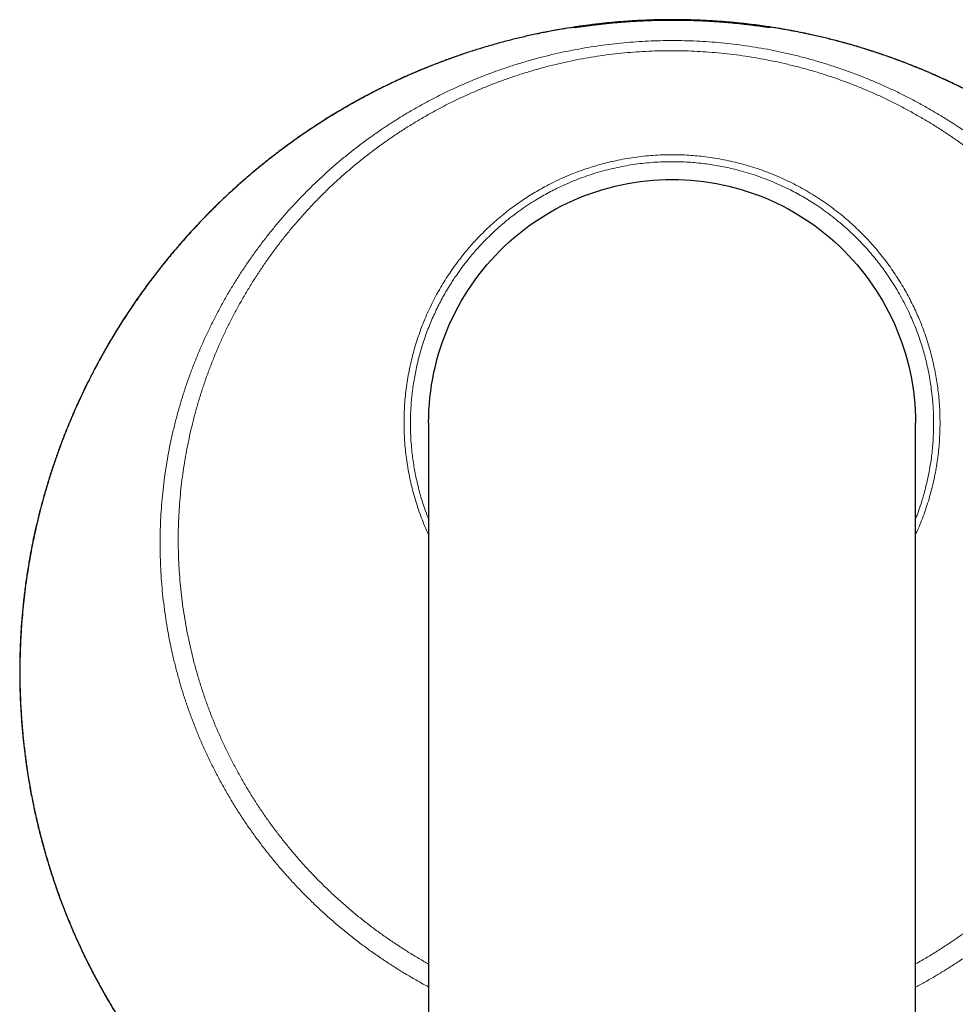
# Model space of a CAD drawing. Header units: millimetres. Extents: x 8 to 811, y 12 to 917.
# Tile 3 of 74: x 345 to 389, y 364 to 410. Entities that reach past the tile are written whole.
import ezdxf

# ---------------------------------------------------------------- set-up
doc = ezdxf.new("R2010")
doc.units = ezdxf.units.MM

msp = doc.modelspace()

# ---------------------------------------------------------------- linework, layer by layer
at = {"color": 7, "linetype": 'Continuous', "lineweight": 30}
for p, q in [((371.444, 409.952), (371.534, 409.952)), ((379.3, 409.952), (379.344, 409.952)), ((372.994, 402.443), (372.994, 402.443)), ((363.919, 391.221), (363.919, 351.221)), ((386.869, 351.221), (386.869, 391.221))]:
    msp.add_line(p, q, dxfattribs=at)
at = {"color": 252, "linetype": 'Continuous', "lineweight": 0, "flags": 128}
for points in [[(372.104, 410.02), (372.072, 410.023), (372.037, 410.021)], [(378.732, 410.02), (378.765, 410.023), (378.8, 410.021)]]:
    msp.add_lwpolyline(points, dxfattribs=at)
at = {"color": 7, "linetype": 'Continuous', "lineweight": 30, "flags": 128}
msp.add_lwpolyline([(363.919, 391.221), (363.923, 391.522), (363.935, 391.822), (363.954, 392.122), (363.982, 392.421), (364.017, 392.719), (364.06, 393.016), (364.111, 393.313), (364.17, 393.607), (364.236, 393.9), (364.31, 394.191), (364.392, 394.48), (364.481, 394.767), (364.577, 395.052), (364.681, 395.334), (364.792, 395.613), (364.911, 395.889), (365.037, 396.161), (365.17, 396.431), (365.31, 396.697), (365.456, 396.959), (365.61, 397.217), (365.77, 397.471), (365.937, 397.721), (366.11, 397.966), (366.29, 398.207), (366.476, 398.443), (366.668, 398.674), (366.866, 398.9), (367.07, 399.12), (367.28, 399.335), (367.495, 399.545), (367.716, 399.749), (367.942, 399.947), (368.173, 400.139), (368.408, 400.325), (368.649, 400.505), (368.894, 400.678), (369.144, 400.845), (369.398, 401.005), (369.656, 401.159), (369.919, 401.306), (370.184, 401.446), (370.454, 401.579), (370.727, 401.704), (371.003, 401.823), (371.282, 401.934), (371.564, 402.038), (371.848, 402.135), (372.135, 402.224), (372.424, 402.305), (372.715, 402.379), (373.008, 402.446), (373.303, 402.504), (373.599, 402.555), (373.896, 402.598), (374.195, 402.634), (374.494, 402.661), (374.793, 402.681), (375.094, 402.692), (375.394, 402.696), (375.694, 402.692), (375.995, 402.681), (376.294, 402.661), (376.593, 402.634), (376.892, 402.598), (377.189, 402.555), (377.485, 402.504), (377.78, 402.446), (378.073, 402.379), (378.364, 402.305), (378.653, 402.224), (378.94, 402.135), (379.224, 402.038), (379.506, 401.934), (379.785, 401.823), (380.061, 401.704), (380.334, 401.579), (380.604, 401.446), (380.869, 401.306), (381.131, 401.159), (381.39, 401.005), (381.644, 400.845), (381.893, 400.678), (382.139, 400.505), (382.38, 400.325), (382.615, 400.139), (382.846, 399.947), (383.072, 399.749), (383.293, 399.545), (383.508, 399.335), (383.718, 399.12), (383.922, 398.9), (384.12, 398.674), (384.312, 398.443), (384.498, 398.207), (384.677, 397.966), (384.851, 397.721), (385.018, 397.471), (385.178, 397.217), (385.332, 396.959), (385.478, 396.697), (385.618, 396.431), (385.751, 396.161), (385.877, 395.889), (385.995, 395.613), (386.107, 395.334), (386.211, 395.052), (386.307, 394.767), (386.396, 394.48), (386.478, 394.191), (386.552, 393.9), (386.618, 393.607), (386.677, 393.313), (386.728, 393.016), (386.771, 392.719), (386.806, 392.421), (386.834, 392.122), (386.853, 391.822), (386.865, 391.522), (386.869, 391.221), (386.869, 391.221)], dxfattribs=at)
at = {"color": 7, "linetype": 'Continuous', "lineweight": 30}
for centre, start, end in [((371.444, 409.902), 90, 137.227), ((379.344, 409.902), 56.1962, 90)]:
    msp.add_arc(centre, 0.05, start, end, dxfattribs=at)
for points, knots in [([(399.449, 398.615), (399.359, 398.728), (399.123, 399.025), (398.728, 399.493), (398.265, 400.02), (397.788, 400.537), (397.298, 401.046), (396.794, 401.545), (396.281, 402.031), (395.758, 402.504), (395.225, 402.963), (394.684, 403.41), (394.135, 403.842), (393.578, 404.261), (393.013, 404.666), (392.44, 405.057), (391.861, 405.434), (391.281, 405.794), (390.701, 406.136), (390.122, 406.461), (389.542, 406.77), (388.957, 407.067), (388.367, 407.35), (387.772, 407.62), (387.178, 407.875), (386.583, 408.115), (385.989, 408.341), (385.397, 408.552), (384.805, 408.75), (384.216, 408.933), (383.629, 409.103), (383.044, 409.26), (382.462, 409.404), (381.884, 409.535), (381.306, 409.654), (380.724, 409.762), (380.132, 409.861), (379.552, 409.945), (378.984, 410.017), (378.429, 410.077), (377.866, 410.127), (377.294, 410.167), (376.715, 410.197), (376.128, 410.216), (375.532, 410.224), (374.939, 410.221), (374.349, 410.206), (373.761, 410.179), (373.166, 410.142), (372.565, 410.092), (371.957, 410.029), (371.356, 409.955), (370.763, 409.871), (370.182, 409.777), (369.6, 409.672), (369.018, 409.555), (368.435, 409.426), (367.853, 409.286), (367.271, 409.133), (366.69, 408.968), (366.109, 408.791), (365.534, 408.603), (364.964, 408.404), (364.402, 408.196), (363.843, 407.976), (363.26, 407.733), (362.654, 407.465), (362.024, 407.17), (361.402, 406.86), (360.785, 406.536), (360.18, 406.199), (359.585, 405.851), (359.001, 405.491), (358.424, 405.118), (357.852, 404.729), (357.284, 404.324), (356.721, 403.902), (356.167, 403.467), (355.622, 403.019), (355.09, 402.56), (354.57, 402.091), (354.062, 401.613), (353.565, 401.121), (353.075, 400.614), (352.592, 400.092), (352.117, 399.554), (351.654, 399.004), (351.203, 398.442), (350.766, 397.871), (350.343, 397.291), (349.936, 396.704), (349.541, 396.106), (349.178, 395.528), (348.845, 394.971), (348.54, 394.438), (348.245, 393.897), (347.96, 393.349), (347.686, 392.794), (347.427, 392.244), (347.186, 391.702), (346.961, 391.172), (346.749, 390.645), (346.55, 390.121), (346.359, 389.591), (346.177, 389.054), (346.004, 388.511), (345.844, 387.974), (345.695, 387.441), (345.559, 386.914), (345.436, 386.403), (345.325, 385.907), (345.226, 385.427), (345.137, 384.953), (345.056, 384.485), (344.977, 383.982), (344.902, 383.446), (344.833, 382.878), (344.777, 382.321), (344.731, 381.775), (344.696, 381.243), (344.671, 380.726), (344.655, 380.224), (344.648, 379.734), (344.648, 379.264), (344.654, 378.812), (344.667, 378.38), (344.685, 377.959), (344.708, 377.549), (344.736, 377.151), (344.766, 376.791), (344.796, 376.467), (344.826, 376.172), (344.86, 375.871), (344.898, 375.563), (344.939, 375.249), (344.988, 374.907), (345.046, 374.536), (345.113, 374.136), (345.187, 373.728), (345.269, 373.313), (345.357, 372.892), (345.453, 372.467), (345.556, 372.037), (345.668, 371.601), (345.791, 371.146), (345.928, 370.672), (346.079, 370.18), (346.241, 369.681), (346.415, 369.176), (346.601, 368.664), (346.797, 368.157), (347, 367.656), (347.212, 367.159), (347.434, 366.662), (347.666, 366.168), (347.927, 365.637), (348.218, 365.073), (348.542, 364.479), (348.876, 363.898), (349.218, 363.331), (349.568, 362.777), (349.927, 362.237), (350.292, 361.71), (350.664, 361.198), (351.042, 360.699), (351.425, 360.212), (351.815, 359.739), (352.164, 359.331), (352.471, 358.983), (352.734, 358.694), (352.998, 358.41), (353.264, 358.131), (353.533, 357.856), (353.796, 357.594), (354.056, 357.341), (354.314, 357.096), (354.584, 356.844), (354.867, 356.588), (355.162, 356.327), (355.469, 356.062), (355.78, 355.801), (356.095, 355.544), (356.412, 355.292), (356.74, 355.037), (357.08, 354.781), (357.433, 354.524), (357.793, 354.268), (358.163, 354.013), (358.541, 353.761), (358.931, 353.509), (359.333, 353.258), (359.745, 353.01), (360.167, 352.764), (360.599, 352.522), (361.044, 352.282), (361.504, 352.043), (361.98, 351.806), (362.473, 351.572), (362.98, 351.342), (363.462, 351.133), (363.778, 351.005), (363.919, 350.947)], [0, 0, 0, 0, 0.0038367, 0.0100643, 0.0162721, 0.022461, 0.0287572, 0.0350349, 0.041295, 0.0475378, 0.0537642, 0.0599747, 0.0661698, 0.0723367, 0.0784895, 0.0846288, 0.0907548, 0.0968427, 0.1027684, 0.1086416, 0.1144626, 0.1202319, 0.1260661, 0.1318473, 0.1375759, 0.1432524, 0.1488772, 0.1544507, 0.1599731, 0.1654331, 0.1708431, 0.1762033, 0.1815143, 0.1867761, 0.1919432, 0.1971832, 0.2024981, 0.2078891, 0.2127678, 0.2177092, 0.2227141, 0.2277838, 0.2329194, 0.2381222, 0.2433933, 0.2487344, 0.253876, 0.2590835, 0.2643582, 0.2697016, 0.2751153, 0.2805955, 0.2857901, 0.2910054, 0.296242, 0.3015002, 0.3067804, 0.3120833, 0.3174092, 0.3227586, 0.328132, 0.33353, 0.3388421, 0.3441541, 0.3494666, 0.3547803, 0.3609308, 0.3670848, 0.3732432, 0.3794069, 0.3855769, 0.3916436, 0.3977179, 0.4038006, 0.4098924, 0.4161051, 0.4223287, 0.4285639, 0.4348115, 0.441072, 0.4472341, 0.4534099, 0.4596001, 0.4658053, 0.4721392, 0.4784899, 0.484858, 0.491244, 0.4976486, 0.5039576, 0.5102857, 0.5166337, 0.5230021, 0.5284222, 0.533858, 0.5393099, 0.5447783, 0.5502638, 0.5557668, 0.5609303, 0.5660266, 0.5710563, 0.5760198, 0.5809174, 0.5860404, 0.5910902, 0.5960673, 0.6009722, 0.6058052, 0.6105668, 0.6149912, 0.6193528, 0.6236519, 0.6278889, 0.632064, 0.6372888, 0.6424145, 0.6474417, 0.6523713, 0.6572036, 0.6618559, 0.6664157, 0.6708838, 0.6752609, 0.6793369, 0.6833321, 0.6872474, 0.6910835, 0.6948414, 0.698522, 0.7013605, 0.7041858, 0.7070587, 0.7099809, 0.7129448, 0.7159496, 0.7196106, 0.7233328, 0.7271175, 0.7309658, 0.7348788, 0.7387857, 0.7427569, 0.7467932, 0.7508955, 0.7554006, 0.7599846, 0.7646484, 0.7693932, 0.7742197, 0.7791289, 0.7838342, 0.7886145, 0.7934669, 0.7983097, 0.8031098, 0.8091714, 0.8151661, 0.8210951, 0.8269594, 0.8327602, 0.8384984, 0.8441749, 0.8497783, 0.855322, 0.8608065, 0.8662326, 0.8716009, 0.8750848, 0.8785443, 0.8819796, 0.8853908, 0.8887779, 0.8921987, 0.8952468, 0.8984045, 0.9016717, 0.9050484, 0.9085346, 0.9121305, 0.9158361, 0.9193293, 0.9229149, 0.9265929, 0.9303636, 0.9342269, 0.9381831, 0.9421173, 0.9461396, 0.9502503, 0.9544494, 0.9587374, 0.9630356, 0.96742, 0.9718911, 0.9764491, 0.9811903, 0.9860229, 0.9909476, 0.9959649, 1, 1, 1, 1]), ([(399.456, 398.615), (399.33, 398.772), (399.056, 399.113), (398.619, 399.625), (398.152, 400.15), (397.678, 400.659), (397.198, 401.152), (396.706, 401.635), (396.203, 402.107), (395.688, 402.569), (395.165, 403.019), (394.633, 403.455), (394.092, 403.879), (393.542, 404.291), (392.981, 404.692), (392.411, 405.08), (391.881, 405.424), (391.394, 405.727), (390.951, 405.993), (390.504, 406.251), (390.078, 406.487), (389.674, 406.702), (389.294, 406.899), (388.911, 407.091), (388.481, 407.298), (388.004, 407.518), (387.478, 407.75), (386.948, 407.971), (386.413, 408.183), (385.874, 408.385), (385.329, 408.577), (384.779, 408.76), (384.225, 408.932), (383.667, 409.094), (383.105, 409.246), (382.54, 409.387), (382.018, 409.507), (381.542, 409.608), (381.111, 409.692), (380.678, 409.771), (380.252, 409.842), (379.833, 409.906), (379.42, 409.964), (379.006, 410.015), (378.549, 410.066), (378.049, 410.113), (377.506, 410.155), (376.961, 410.187), (376.416, 410.21), (375.87, 410.223), (375.332, 410.225), (374.803, 410.219), (374.284, 410.204), (373.764, 410.181), (373.244, 410.148), (372.724, 410.107), (372.212, 410.058), (371.708, 410.001), (371.211, 409.937), (370.715, 409.865), (370.219, 409.785), (369.725, 409.696), (369.327, 409.62), (369.094, 409.57), (369.025, 409.554)], [0, 0, 0, 0, 0.017701, 0.038526, 0.059351, 0.079562, 0.099776, 0.119987, 0.140289, 0.160593, 0.180895, 0.201063, 0.221234, 0.241403, 0.261661, 0.281921, 0.30218, 0.317328, 0.332477, 0.347642, 0.362808, 0.375382, 0.387956, 0.40054, 0.413124, 0.429985, 0.446848, 0.463709, 0.480623, 0.497539, 0.514454, 0.531504, 0.548557, 0.565607, 0.582714, 0.599822, 0.616928, 0.629829, 0.64273, 0.655642, 0.668554, 0.680794, 0.693035, 0.705285, 0.717535, 0.733534, 0.749535, 0.765534, 0.781579, 0.797625, 0.81367, 0.828939, 0.844208, 0.859477, 0.874784, 0.890092, 0.9054, 0.920112, 0.934825, 0.949537, 0.964283, 0.979031, 0.993777, 1, 1, 1, 1]), ([(372.037, 410.021), (372.08, 410.026), (372.166, 410.035), (372.301, 410.05), (372.442, 410.064), (372.587, 410.078), (372.739, 410.091), (372.895, 410.105), (373.056, 410.118), (373.223, 410.13), (373.395, 410.142), (373.573, 410.154), (373.755, 410.164), (373.941, 410.174), (374.131, 410.183), (374.325, 410.19), (374.522, 410.197), (374.717, 410.202), (374.912, 410.206), (375.104, 410.208), (375.298, 410.21), (375.493, 410.21), (375.69, 410.209), (375.888, 410.207), (376.086, 410.203), (376.28, 410.198), (376.47, 410.192), (376.655, 410.185), (376.839, 410.177), (377.023, 410.168), (377.204, 410.158), (377.385, 410.147), (377.562, 410.135), (377.727, 410.123), (377.879, 410.11), (378.02, 410.099), (378.158, 410.086), (378.293, 410.074), (378.426, 410.061), (378.555, 410.048), (378.68, 410.034), (378.76, 410.025), (378.8, 410.021)], [0, 0, 0, 0, 0.02412, 0.048277, 0.072545, 0.096851, 0.12158, 0.146349, 0.171236, 0.196163, 0.221883, 0.247647, 0.273544, 0.299487, 0.325943, 0.352448, 0.379098, 0.405796, 0.431315, 0.456877, 0.482569, 0.508305, 0.534545, 0.560831, 0.587259, 0.613735, 0.639056, 0.664418, 0.689907, 0.715439, 0.741461, 0.767528, 0.793734, 0.819986, 0.842179, 0.864401, 0.886708, 0.909044, 0.931706, 0.954399, 0.977184, 1, 1, 1, 1]), ([(378.706, 410.021), (378.659, 410.026), (378.564, 410.036), (378.416, 410.051), (378.264, 410.065), (378.107, 410.079), (377.946, 410.093), (377.779, 410.106), (377.606, 410.119), (377.427, 410.131), (377.245, 410.142), (377.061, 410.153), (376.876, 410.162), (376.69, 410.17), (376.502, 410.177), (376.31, 410.183), (376.114, 410.188), (375.916, 410.192), (375.716, 410.195), (375.519, 410.196), (375.324, 410.196), (375.131, 410.195), (374.939, 410.192), (374.745, 410.189), (374.552, 410.184), (374.358, 410.178), (374.165, 410.17), (373.977, 410.162), (373.793, 410.153), (373.614, 410.143), (373.438, 410.132), (373.263, 410.121), (373.091, 410.108), (372.921, 410.095), (372.755, 410.081), (372.606, 410.068), (372.474, 410.056), (372.357, 410.044), (372.243, 410.033), (372.17, 410.025), (372.133, 410.021)], [0, 0, 0, 0, 0.027116, 0.05428, 0.080889, 0.107544, 0.134338, 0.161177, 0.188547, 0.215966, 0.243535, 0.271153, 0.29778, 0.324452, 0.351261, 0.378116, 0.405502, 0.432938, 0.460523, 0.488159, 0.514531, 0.540947, 0.567497, 0.594092, 0.621203, 0.648361, 0.675664, 0.703017, 0.729278, 0.755583, 0.78202, 0.808501, 0.83549, 0.862526, 0.889706, 0.916934, 0.937647, 0.95838, 0.979179, 1, 1, 1, 1]), ([(370.808, 409.855), (370.803, 409.854), (370.792, 409.852), (370.78, 409.851), (370.774, 409.85), (370.771, 409.85), (370.772, 409.85), (370.772, 409.85)], [0, 0, 0, 0, 0.2755788, 0.5521409, 0.7773772, 0.9597614, 1, 1, 1, 1]), ([(372.133, 410.021), (372.073, 410.015), (371.953, 410.002), (371.786, 409.983), (371.63, 409.964), (371.487, 409.946), (371.358, 409.93), (371.242, 409.915), (371.136, 409.9), (371.042, 409.888), (370.961, 409.876), (370.892, 409.866), (370.839, 409.859), (370.815, 409.855), (370.804, 409.854)], [0, 0, 0, 0, 0.085611, 0.1713632, 0.2571158, 0.3427274, 0.425306, 0.5079472, 0.5905273, 0.6754022, 0.7603427, 0.8452196, 0.9303928, 1, 1, 1, 1]), ([(370.831, 409.861), (370.831, 409.861), (370.845, 409.863), (370.887, 409.869), (370.958, 409.88), (371.047, 409.894), (371.149, 409.908), (371.264, 409.925), (371.355, 409.937), (371.411, 409.944), (371.42, 409.946)], [0, 0, 0, 0, 0.001666, 0.160961, 0.325174, 0.48953, 0.653738, 0.810571, 0.967534, 1, 1, 1, 1]), ([(371.472, 409.952), (371.491, 409.955), (371.558, 409.964), (371.685, 409.98), (371.853, 410), (371.976, 410.014), (372.037, 410.021)], [0, 0, 0, 0, 0.119871, 0.413158, 0.706714, 1, 1, 1, 1]), ([(379.98, 409.86), (379.969, 409.862), (379.944, 409.865), (379.886, 409.873), (379.81, 409.884), (379.718, 409.897), (379.613, 409.911), (379.495, 409.927), (379.366, 409.944), (379.222, 409.962), (379.064, 409.981), (378.892, 410.001), (378.768, 410.014), (378.706, 410.021)], [0, 0, 0, 0, 0.071531, 0.163369, 0.258036, 0.352785, 0.447449, 0.538055, 0.628735, 0.719339, 0.812864, 0.906475, 1, 1, 1, 1]), ([(378.8, 410.021), (378.85, 410.015), (378.95, 410.004), (379.089, 409.987), (379.221, 409.971), (379.347, 409.954), (379.468, 409.938), (379.581, 409.922), (379.682, 409.908), (379.772, 409.895), (379.851, 409.883), (379.915, 409.873), (379.952, 409.867), (379.965, 409.865), (379.966, 409.865)], [0, 0, 0, 0, 0.084105, 0.168315, 0.252525, 0.33663, 0.429665, 0.52277, 0.615807, 0.711432, 0.807131, 0.902759, 0.998715, 1, 1, 1, 1]), ([(380.018, 409.855), (380.019, 409.855), (380.019, 409.855), (380.016, 409.855), (380.011, 409.856), (380.002, 409.857), (379.99, 409.859), (379.98, 409.86), (379.976, 409.861)], [0, 0, 0, 0, 0.039098, 0.18929, 0.376261, 0.596666, 0.841569, 1, 1, 1, 1]), ([(365.519, 408.596), (365.385, 408.551), (365.026, 408.43), (364.446, 408.215), (363.88, 407.993), (363.417, 407.801), (363.056, 407.645), (362.696, 407.485), (362.302, 407.303), (361.874, 407.098), (361.414, 406.868), (360.957, 406.63), (360.505, 406.384), (360.056, 406.13), (359.548, 405.831), (358.984, 405.484), (358.367, 405.084), (357.759, 404.668), (357.169, 404.243), (356.597, 403.81), (356.042, 403.37), (355.497, 402.917), (354.967, 402.456), (354.453, 401.988), (353.954, 401.513), (353.466, 401.026), (352.988, 400.528), (352.52, 400.018), (352.065, 399.499), (351.622, 398.972), (351.193, 398.435), (350.774, 397.889), (350.367, 397.333), (349.973, 396.767), (349.622, 396.24), (349.314, 395.756), (349.044, 395.316), (348.781, 394.872), (348.54, 394.448), (348.32, 394.047), (348.12, 393.669), (347.924, 393.289), (347.713, 392.862), (347.487, 392.387), (347.25, 391.865), (347.023, 391.337), (346.806, 390.805), (346.598, 390.269), (346.4, 389.727), (346.211, 389.18), (346.033, 388.628), (345.865, 388.072), (345.707, 387.513), (345.56, 386.95), (345.434, 386.43), (345.328, 385.955), (345.239, 385.526), (345.155, 385.094), (345.064, 384.581), (344.968, 383.983), (344.875, 383.302), (344.797, 382.617), (344.735, 381.93), (344.688, 381.241), (344.657, 380.552), (344.641, 379.864), (344.64, 379.177), (344.655, 378.49), (344.686, 377.802), (344.731, 377.114), (344.787, 376.485), (344.849, 375.914), (344.913, 375.403), (344.985, 374.892), (345.075, 374.324), (345.187, 373.701), (345.323, 373.023), (345.476, 372.347), (345.643, 371.674), (345.826, 371.004), (346.024, 370.34), (346.236, 369.681), (346.463, 369.029), (346.704, 368.382), (346.961, 367.738), (347.233, 367.1), (347.495, 366.522), (347.743, 366.001), (347.975, 365.537), (348.214, 365.076), (348.441, 364.656), (348.654, 364.277), (348.851, 363.936), (349.052, 363.598), (349.278, 363.228), (349.532, 362.828), (349.814, 362.399), (350.103, 361.974), (350.4, 361.554), (350.704, 361.138), (351.059, 360.67), (351.469, 360.151), (351.938, 359.585), (352.421, 359.031), (352.91, 358.495), (353.406, 357.977), (353.906, 357.478), (354.418, 356.99), (354.936, 356.518), (355.46, 356.062), (355.987, 355.623), (356.525, 355.196), (357.074, 354.779), (357.632, 354.374), (358.198, 353.983), (358.771, 353.605), (359.351, 353.241), (359.94, 352.889), (360.537, 352.55), (361.143, 352.223), (361.704, 351.937), (362.219, 351.687), (362.685, 351.47), (363.156, 351.26), (363.567, 351.085), (363.823, 350.981), (363.919, 350.942)], [0, 0, 0, 0, 0.005663, 0.015225, 0.024787, 0.030052, 0.035317, 0.040586, 0.045854, 0.052731, 0.059608, 0.066485, 0.073379, 0.080274, 0.087168, 0.096999, 0.106829, 0.116683, 0.126536, 0.135997, 0.145458, 0.15494, 0.164421, 0.173626, 0.182833, 0.192038, 0.201285, 0.210533, 0.219779, 0.228965, 0.238152, 0.247338, 0.256565, 0.265793, 0.27502, 0.28192, 0.28882, 0.295727, 0.302635, 0.308354, 0.314073, 0.319797, 0.32552, 0.333189, 0.340859, 0.348528, 0.356221, 0.363914, 0.371607, 0.379362, 0.387118, 0.394873, 0.402653, 0.410434, 0.418214, 0.424081, 0.429949, 0.435821, 0.441693, 0.450889, 0.460085, 0.469281, 0.478519, 0.487758, 0.496995, 0.506174, 0.515353, 0.524531, 0.533751, 0.542972, 0.552191, 0.559085, 0.565979, 0.572881, 0.579782, 0.589027, 0.598273, 0.607518, 0.616805, 0.626094, 0.635381, 0.644609, 0.653838, 0.663066, 0.672336, 0.681608, 0.690879, 0.697813, 0.704746, 0.711688, 0.71863, 0.723888, 0.729146, 0.734407, 0.739668, 0.746535, 0.753402, 0.760269, 0.767154, 0.774039, 0.780923, 0.790738, 0.800553, 0.81039, 0.820228, 0.829673, 0.839118, 0.848583, 0.858048, 0.867225, 0.876403, 0.88558, 0.894798, 0.904016, 0.913234, 0.922391, 0.931549, 0.940706, 0.949904, 0.959102, 0.9683, 0.975178, 0.982055, 0.988941, 0.995826, 1, 1, 1, 1]), ([(386.869, 350.942), (386.911, 350.959), (387.112, 351.038), (387.465, 351.187), (387.925, 351.387), (388.374, 351.592), (388.839, 351.813), (389.318, 352.051), (389.809, 352.307), (390.285, 352.565), (390.747, 352.827), (391.194, 353.09), (391.619, 353.35), (392.023, 353.606), (392.406, 353.857), (392.778, 354.108), (393.137, 354.359), (393.499, 354.619), (393.86, 354.887), (394.221, 355.163), (394.569, 355.437), (394.904, 355.709), (395.225, 355.977), (395.534, 356.242), (395.83, 356.503), (396.121, 356.765), (396.404, 357.028), (396.68, 357.29), (396.944, 357.547), (397.195, 357.797), (397.434, 358.041), (397.658, 358.273), (397.866, 358.494), (398.063, 358.707), (398.255, 358.92), (398.446, 359.134), (398.713, 359.44), (399.054, 359.843), (399.463, 360.347), (399.864, 360.862), (400.259, 361.393), (400.648, 361.939), (401.029, 362.501), (401.401, 363.075), (401.762, 363.661), (402.112, 364.258), (402.451, 364.868), (402.766, 365.466), (403.058, 366.052), (403.329, 366.624), (403.59, 367.205), (403.841, 367.795), (404.053, 368.325), (404.23, 368.791), (404.375, 369.192), (404.516, 369.597), (404.652, 370.005), (404.782, 370.416), (404.911, 370.844), (405.038, 371.288), (405.161, 371.749), (405.278, 372.214), (405.388, 372.683), (405.492, 373.156), (405.588, 373.633), (405.674, 374.1), (405.751, 374.557), (405.82, 375.004), (405.882, 375.455), (405.938, 375.908), (405.987, 376.365), (406.029, 376.817), (406.064, 377.265), (406.092, 377.709), (406.113, 378.156), (406.129, 378.605), (406.137, 379.057), (406.139, 379.511), (406.134, 379.968), (406.123, 380.407), (406.106, 380.829), (406.084, 381.231), (406.058, 381.628), (406.028, 382.017), (406, 382.333), (405.98, 382.52), (405.974, 382.577)], [0, 0, 0, 0, 0.003333, 0.015837, 0.02813, 0.040212, 0.052086, 0.065924, 0.079473, 0.092738, 0.10572, 0.118422, 0.130847, 0.142308, 0.153526, 0.164501, 0.175235, 0.185728, 0.197158, 0.208291, 0.219129, 0.229673, 0.239924, 0.249883, 0.25955, 0.268926, 0.278587, 0.287921, 0.296927, 0.305606, 0.313959, 0.321987, 0.329257, 0.33628, 0.343285, 0.350309, 0.357352, 0.373143, 0.38903, 0.405016, 0.4211, 0.437617, 0.45424, 0.47097, 0.487811, 0.504762, 0.521827, 0.539006, 0.55441, 0.569909, 0.585504, 0.601197, 0.616989, 0.627385, 0.637829, 0.64833, 0.658896, 0.669534, 0.680252, 0.692044, 0.70395, 0.715979, 0.72814, 0.740442, 0.752893, 0.765502, 0.777206, 0.789054, 0.801053, 0.813209, 0.825526, 0.83801, 0.850086, 0.862322, 0.874723, 0.887291, 0.900031, 0.912945, 0.926038, 0.939307, 0.951093, 0.962577, 0.973764, 0.984657, 0.995261, 1, 1, 1, 1]), ([(386.869, 350.937), (386.88, 350.941), (387.117, 351.033), (387.573, 351.228), (388.236, 351.521), (388.893, 351.833), (389.544, 352.161), (390.188, 352.505), (390.824, 352.865), (391.453, 353.24), (392.074, 353.631), (392.686, 354.038), (393.276, 354.451), (393.845, 354.869), (394.394, 355.29), (394.933, 355.725), (395.463, 356.173), (395.984, 356.633), (396.493, 357.103), (396.99, 357.584), (397.476, 358.074), (397.951, 358.577), (398.415, 359.09), (398.869, 359.614), (399.273, 360.104), (399.632, 360.556), (399.948, 360.967), (400.256, 361.384), (400.591, 361.852), (400.948, 362.373), (401.325, 362.948), (401.689, 363.533), (402.04, 364.126), (402.379, 364.728), (402.703, 365.337), (403.013, 365.95), (403.308, 366.57), (403.591, 367.196), (403.859, 367.83), (404.114, 368.471), (404.333, 369.063), (404.523, 369.604), (404.684, 370.093), (404.838, 370.586), (404.975, 371.051), (405.095, 371.487), (405.202, 371.895), (405.304, 372.304), (405.41, 372.763), (405.52, 373.271), (405.63, 373.83), (405.729, 374.391), (405.818, 374.955), (405.897, 375.521), (405.965, 376.092), (406.023, 376.67), (406.07, 377.252), (406.107, 377.837), (406.132, 378.422), (406.146, 379.009), (406.148, 379.549), (406.142, 380.042), (406.13, 380.488), (406.112, 380.934), (406.082, 381.46), (406.043, 382.008), (406.002, 382.407), (405.985, 382.577)], [0, 0, 0, 0, 0.000919, 0.019197, 0.037475, 0.055839, 0.074203, 0.092608, 0.111014, 0.129508, 0.148001, 0.166537, 0.185072, 0.202509, 0.219949, 0.237386, 0.254902, 0.272421, 0.289938, 0.307342, 0.324747, 0.342151, 0.359633, 0.377117, 0.394599, 0.407673, 0.420746, 0.433834, 0.446922, 0.46426, 0.4816, 0.498938, 0.516353, 0.533771, 0.551187, 0.568488, 0.585792, 0.603094, 0.620473, 0.637855, 0.655234, 0.668231, 0.681228, 0.69424, 0.707252, 0.717878, 0.728503, 0.739137, 0.749771, 0.764128, 0.778486, 0.792843, 0.807245, 0.821648, 0.83605, 0.850796, 0.865543, 0.880288, 0.895083, 0.909879, 0.924673, 0.935919, 0.947166, 0.958422, 0.969677, 0.987037, 1, 1, 1, 1])]:
    msp.add_open_spline(points, degree=3, knots=knots, dxfattribs=at)
at = {"color": 252, "linetype": 'Continuous', "lineweight": 0}
for points, knots in [([(370.804, 409.854), (370.801, 409.854), (370.784, 409.851), (370.765, 409.849), (370.749, 409.846), (370.747, 409.847), (370.76, 409.849), (370.787, 409.854), (370.816, 409.858), (370.831, 409.861)], [0, 0, 0, 0, 0.028945, 0.186681, 0.348772, 0.510987, 0.673077, 0.837333, 1, 1, 1, 1]), ([(379.966, 409.865), (379.979, 409.863), (380.007, 409.858), (380.031, 409.854), (380.043, 409.852), (380.041, 409.852), (380.023, 409.854), (380.003, 409.857), (379.984, 409.86), (379.98, 409.86)], [0, 0, 0, 0, 0.155627, 0.3132492, 0.4752221, 0.6373193, 0.7992922, 0.9635474, 1, 1, 1, 1]), ([(370.998, 408.842), (371.186, 408.875), (371.561, 408.941), (372.128, 409.023), (372.697, 409.093), (373.268, 409.15), (373.839, 409.194), (374.408, 409.224), (374.977, 409.241), (375.548, 409.244), (376.123, 409.234), (376.702, 409.211), (377.284, 409.173), (377.865, 409.121), (378.445, 409.055), (379.024, 408.976), (379.601, 408.882), (380.174, 408.775), (380.745, 408.654), (381.312, 408.52), (381.875, 408.372), (382.434, 408.211), (382.984, 408.038), (383.527, 407.854), (384.061, 407.658), (384.591, 407.449), (385.121, 407.227), (385.648, 406.991), (386.174, 406.74), (386.693, 406.477), (387.206, 406.201), (387.713, 405.913), (388.213, 405.613), (388.705, 405.301), (389.19, 404.977), (389.667, 404.642), (390.134, 404.297), (390.594, 403.94), (391.042, 403.574), (391.478, 403.2), (391.904, 402.818), (392.32, 402.426), (392.729, 402.021), (393.132, 401.604), (393.527, 401.174), (393.911, 400.734), (394.286, 400.284), (394.649, 399.824), (395.001, 399.356), (395.341, 398.879), (395.669, 398.395), (395.984, 397.902), (396.288, 397.402), (396.579, 396.894), (396.855, 396.382), (397.117, 395.867), (397.364, 395.349), (397.599, 394.826), (397.822, 394.292), (398.034, 393.75), (398.233, 393.198), (398.419, 392.641), (398.59, 392.08), (398.747, 391.515), (398.89, 390.946), (399.019, 390.375), (399.134, 389.8), (399.235, 389.223), (399.321, 388.643), (399.393, 388.061), (399.45, 387.482), (399.492, 386.904), (399.52, 386.328), (399.534, 385.751), (399.533, 385.169), (399.518, 384.584), (399.487, 383.996), (399.442, 383.411), (399.382, 382.827), (399.307, 382.245), (399.217, 381.666), (399.113, 381.089), (398.995, 380.516), (398.862, 379.945), (398.714, 379.377), (398.552, 378.811), (398.376, 378.251), (398.186, 377.698), (397.985, 377.153), (397.77, 376.613), (397.54, 376.077), (397.296, 375.543), (397.038, 375.012), (396.766, 374.489), (396.482, 373.972), (396.184, 373.462), (395.873, 372.959), (395.55, 372.464), (395.214, 371.976), (394.866, 371.495), (394.504, 371.021), (394.13, 370.556), (393.746, 370.102), (393.354, 369.661), (392.954, 369.234), (392.545, 368.816), (392.123, 368.407), (391.689, 368.005), (391.241, 367.611), (390.783, 367.228), (390.314, 366.856), (389.836, 366.494), (389.347, 366.144), (388.865, 365.817), (388.393, 365.512), (387.932, 365.229), (387.463, 364.957), (387.109, 364.758), (386.909, 364.654), (386.869, 364.633)], [0, 0, 0, 0, 0.008374, 0.016754, 0.025144, 0.033549, 0.041975, 0.050275, 0.058601, 0.066956, 0.075323, 0.083858, 0.092394, 0.100936, 0.109487, 0.118043, 0.126599, 0.13515, 0.143683, 0.152219, 0.160752, 0.169277, 0.177789, 0.186139, 0.194487, 0.20284, 0.211206, 0.219755, 0.22831, 0.236863, 0.245416, 0.253978, 0.262554, 0.271147, 0.279726, 0.288295, 0.296861, 0.305427, 0.314002, 0.322435, 0.330874, 0.339315, 0.347756, 0.356373, 0.364999, 0.37364, 0.3823, 0.390975, 0.399656, 0.408337, 0.416996, 0.425659, 0.434332, 0.443018, 0.451708, 0.460235, 0.468758, 0.47728, 0.48581, 0.49453, 0.503258, 0.511991, 0.52072, 0.529444, 0.538167, 0.546894, 0.555611, 0.56434, 0.573073, 0.581804, 0.590532, 0.599108, 0.607694, 0.616295, 0.624907, 0.63369, 0.642462, 0.651217, 0.659955, 0.668687, 0.677416, 0.686146, 0.694861, 0.703585, 0.712321, 0.721075, 0.729856, 0.738502, 0.747153, 0.75579, 0.764404, 0.773177, 0.781938, 0.790692, 0.799444, 0.808198, 0.81696, 0.825735, 0.834507, 0.843299, 0.852117, 0.860966, 0.869818, 0.878489, 0.887137, 0.895765, 0.904381, 0.913173, 0.921968, 0.930772, 0.93959, 0.948425, 0.957284, 0.966171, 0.974119, 0.982088, 0.990062, 0.998023, 1, 1, 1, 1]), ([(363.919, 364.647), (363.808, 364.706), (363.519, 364.86), (363.062, 365.122), (362.546, 365.432), (362.038, 365.755), (361.538, 366.091), (361.045, 366.44), (360.562, 366.801), (360.088, 367.173), (359.624, 367.556), (359.173, 367.948), (358.735, 368.348), (358.31, 368.756), (357.895, 369.175), (357.488, 369.606), (357.089, 370.05), (356.699, 370.506), (356.321, 370.972), (355.955, 371.448), (355.6, 371.933), (355.258, 372.427), (354.93, 372.928), (354.615, 373.437), (354.314, 373.952), (354.026, 374.474), (353.752, 375.004), (353.493, 375.536), (353.249, 376.071), (353.02, 376.608), (352.805, 377.15), (352.603, 377.7), (352.414, 378.258), (352.237, 378.824), (352.075, 379.394), (351.928, 379.968), (351.795, 380.545), (351.677, 381.124), (351.573, 381.705), (351.484, 382.288), (351.409, 382.873), (351.349, 383.459), (351.304, 384.046), (351.274, 384.628), (351.259, 385.205), (351.257, 385.778), (351.27, 386.349), (351.298, 386.923), (351.339, 387.499), (351.396, 388.078), (351.467, 388.656), (351.553, 389.233), (351.653, 389.808), (351.768, 390.381), (351.898, 390.952), (352.042, 391.521), (352.201, 392.084), (352.372, 392.642), (352.557, 393.194), (352.754, 393.736), (352.962, 394.268), (353.182, 394.791), (353.413, 395.308), (353.659, 395.823), (353.918, 396.335), (354.193, 396.845), (354.48, 397.349), (354.78, 397.847), (355.093, 398.339), (355.419, 398.824), (355.756, 399.3), (356.103, 399.766), (356.46, 400.222), (356.827, 400.668), (357.204, 401.104), (357.588, 401.528), (357.98, 401.94), (358.379, 402.34), (358.788, 402.731), (359.209, 403.115), (359.643, 403.492), (360.09, 403.863), (360.547, 404.224), (361.014, 404.574), (361.489, 404.912), (361.971, 405.238), (362.459, 405.551), (362.953, 405.852), (363.453, 406.14), (363.96, 406.415), (364.473, 406.679), (364.989, 406.928), (365.508, 407.164), (366.03, 407.387), (366.558, 407.598), (367.095, 407.798), (367.642, 407.987), (368.196, 408.164), (368.753, 408.327), (369.312, 408.477), (369.872, 408.612), (370.434, 408.735), (370.81, 408.807), (370.998, 408.842)], [0, 0, 0, 0, 0.006373, 0.016552, 0.026724, 0.036896, 0.047071, 0.057289, 0.067506, 0.077715, 0.087908, 0.098086, 0.108077, 0.118071, 0.128074, 0.13808, 0.148281, 0.158479, 0.168677, 0.178886, 0.189107, 0.199331, 0.209549, 0.219733, 0.229904, 0.240069, 0.250232, 0.260397, 0.270376, 0.280344, 0.290292, 0.300225, 0.310358, 0.320495, 0.330639, 0.340778, 0.350899, 0.361006, 0.371105, 0.381188, 0.391281, 0.401371, 0.411445, 0.421487, 0.431315, 0.441114, 0.45089, 0.460652, 0.470609, 0.480566, 0.490528, 0.500499, 0.510484, 0.520488, 0.530516, 0.540548, 0.550568, 0.560543, 0.570479, 0.580383, 0.590084, 0.599765, 0.609431, 0.619092, 0.628953, 0.638824, 0.648709, 0.658615, 0.668547, 0.678503, 0.688446, 0.698324, 0.708168, 0.717984, 0.727776, 0.737552, 0.747143, 0.756728, 0.766313, 0.775907, 0.785716, 0.795551, 0.805418, 0.815309, 0.825184, 0.83502, 0.844827, 0.85459, 0.864336, 0.874071, 0.8838, 0.893528, 0.903085, 0.912651, 0.92223, 0.931833, 0.941651, 0.951463, 0.961242, 0.970977, 0.980678, 0.99035, 1, 1, 1, 1]), ([(371.024, 408.357), (370.838, 408.321), (370.464, 408.247), (369.908, 408.119), (369.353, 407.978), (368.801, 407.823), (368.255, 407.655), (367.716, 407.474), (367.184, 407.282), (366.658, 407.077), (366.136, 406.859), (365.617, 406.628), (365.101, 406.383), (364.592, 406.126), (364.089, 405.857), (363.594, 405.576), (363.105, 405.283), (362.623, 404.978), (362.149, 404.661), (361.681, 404.332), (361.221, 403.991), (360.768, 403.639), (360.329, 403.279), (359.902, 402.911), (359.487, 402.537), (359.083, 402.154), (358.687, 401.759), (358.298, 401.352), (357.917, 400.933), (357.546, 400.505), (357.186, 400.068), (356.837, 399.622), (356.497, 399.166), (356.169, 398.701), (355.851, 398.228), (355.545, 397.748), (355.252, 397.261), (354.972, 396.769), (354.706, 396.274), (354.454, 395.777), (354.216, 395.278), (353.991, 394.774), (353.777, 394.261), (353.574, 393.74), (353.382, 393.21), (353.204, 392.674), (353.038, 392.133), (352.886, 391.587), (352.746, 391.036), (352.621, 390.482), (352.509, 389.927), (352.411, 389.372), (352.327, 388.815), (352.257, 388.258), (352.2, 387.703), (352.158, 387.151), (352.13, 386.601), (352.115, 386.051), (352.113, 385.496), (352.126, 384.936), (352.152, 384.372), (352.193, 383.807), (352.248, 383.241), (352.317, 382.677), (352.401, 382.114), (352.498, 381.554), (352.609, 380.998), (352.733, 380.444), (352.871, 379.893), (353.024, 379.346), (353.188, 378.805), (353.365, 378.273), (353.554, 377.748), (353.756, 377.228), (353.972, 376.709), (354.203, 376.192), (354.448, 375.676), (354.707, 375.168), (354.978, 374.666), (355.261, 374.171), (355.557, 373.682), (355.865, 373.202), (356.184, 372.729), (356.515, 372.263), (356.858, 371.807), (357.212, 371.358), (357.574, 370.922), (357.945, 370.497), (358.325, 370.083), (358.715, 369.678), (359.117, 369.28), (359.533, 368.889), (359.96, 368.507), (360.397, 368.135), (360.844, 367.774), (361.3, 367.423), (361.765, 367.084), (362.237, 366.756), (362.717, 366.44), (363.205, 366.137), (363.605, 365.899), (363.846, 365.766), (363.919, 365.725)], [0, 0, 0, 0, 0.0100209, 0.0200538, 0.0301052, 0.0401813, 0.0502925, 0.0602462, 0.0701986, 0.0801254, 0.0900183, 0.100091, 0.1101476, 0.1201941, 0.1302366, 0.1402812, 0.1503338, 0.1604003, 0.1704648, 0.1805555, 0.1906838, 0.2008265, 0.2109428, 0.2208465, 0.2307246, 0.2405829, 0.2504275, 0.2604648, 0.2704999, 0.2805388, 0.2905877, 0.3006526, 0.3107393, 0.320854, 0.3309845, 0.3411242, 0.3512334, 0.3613117, 0.3713653, 0.3812211, 0.3910645, 0.4009011, 0.4107366, 0.4207776, 0.4308294, 0.440898, 0.4509894, 0.4611096, 0.4712661, 0.4814254, 0.4915285, 0.5016021, 0.511652, 0.5216841, 0.5317042, 0.5415394, 0.5513744, 0.5612148, 0.5710664, 0.5811366, 0.5912307, 0.6013549, 0.6115066, 0.6216709, 0.6318364, 0.6419917, 0.6521172, 0.6622473, 0.672385, 0.6825331, 0.6926783, 0.7026294, 0.7125737, 0.722517, 0.7324694, 0.7426358, 0.7528049, 0.762968, 0.7731206, 0.7832676, 0.7934153, 0.8035699, 0.813712, 0.823858, 0.8340007, 0.844133, 0.8542573, 0.8642033, 0.8741574, 0.8841253, 0.8940937, 0.9042507, 0.9143991, 0.9245454, 0.9347001, 0.9448654, 0.9550338, 0.9651977, 0.9753293, 0.9854546, 0.9955796, 1, 1, 1, 1]), ([(386.869, 365.726), (386.971, 365.783), (387.24, 365.933), (387.669, 366.19), (388.155, 366.495), (388.631, 366.811), (389.098, 367.137), (389.555, 367.474), (390.004, 367.821), (390.441, 368.177), (390.866, 368.54), (391.28, 368.912), (391.686, 369.294), (392.085, 369.689), (392.478, 370.097), (392.863, 370.519), (393.239, 370.95), (393.604, 371.391), (393.956, 371.839), (394.297, 372.294), (394.625, 372.756), (394.94, 373.225), (395.244, 373.7), (395.536, 374.182), (395.816, 374.671), (396.082, 375.164), (396.334, 375.66), (396.573, 376.161), (396.801, 376.668), (397.018, 377.186), (397.223, 377.713), (397.416, 378.248), (397.595, 378.786), (397.76, 379.327), (397.912, 379.871), (398.049, 380.417), (398.173, 380.965), (398.284, 381.516), (398.381, 382.069), (398.464, 382.624), (398.534, 383.182), (398.59, 383.74), (398.632, 384.297), (398.66, 384.853), (398.675, 385.41), (398.675, 385.971), (398.662, 386.535), (398.634, 387.102), (398.592, 387.669), (398.536, 388.235), (398.465, 388.799), (398.381, 389.362), (398.283, 389.922), (398.17, 390.479), (398.045, 391.032), (397.905, 391.582), (397.752, 392.129), (397.586, 392.669), (397.408, 393.202), (397.218, 393.727), (397.016, 394.247), (396.799, 394.766), (396.567, 395.282), (396.321, 395.797), (396.062, 396.306), (395.79, 396.808), (395.507, 397.304), (395.211, 397.792), (394.903, 398.272), (394.584, 398.745), (394.253, 399.211), (393.911, 399.668), (393.558, 400.118), (393.196, 400.555), (392.826, 400.981), (392.448, 401.395), (392.059, 401.801), (391.657, 402.2), (391.243, 402.592), (390.816, 402.976), (390.379, 403.349), (389.934, 403.711), (389.479, 404.063), (389.015, 404.403), (388.543, 404.732), (388.064, 405.05), (387.577, 405.355), (387.083, 405.648), (386.582, 405.929), (386.077, 406.196), (385.567, 406.45), (385.055, 406.69), (384.537, 406.917), (384.009, 407.132), (383.474, 407.335), (382.929, 407.527), (382.38, 407.705), (381.825, 407.869), (381.267, 408.02), (380.704, 408.157), (380.139, 408.28), (379.572, 408.39), (379.002, 408.485), (378.43, 408.567), (377.856, 408.635), (377.285, 408.688), (376.715, 408.728), (376.148, 408.754), (375.581, 408.766), (375.01, 408.764), (374.437, 408.749), (373.862, 408.719), (373.289, 408.675), (372.719, 408.617), (372.152, 408.545), (371.586, 408.46), (371.211, 408.392), (371.024, 408.357)], [0, 0, 0, 0, 0.005345, 0.014142, 0.022919, 0.031647, 0.040355, 0.049047, 0.05773, 0.066407, 0.07493, 0.083458, 0.091996, 0.100553, 0.109307, 0.118085, 0.126886, 0.135682, 0.144449, 0.153191, 0.161914, 0.170604, 0.179286, 0.187965, 0.196645, 0.205332, 0.213876, 0.222437, 0.23102, 0.239629, 0.24843, 0.257225, 0.265994, 0.274733, 0.283453, 0.292161, 0.300862, 0.309542, 0.318225, 0.326915, 0.335619, 0.344346, 0.352942, 0.361557, 0.370185, 0.378814, 0.387608, 0.396399, 0.405191, 0.413992, 0.422802, 0.431613, 0.440416, 0.44919, 0.457962, 0.466736, 0.475518, 0.484307, 0.492939, 0.501568, 0.510189, 0.518805, 0.527602, 0.536405, 0.545216, 0.554025, 0.562824, 0.571616, 0.580409, 0.58919, 0.59798, 0.606771, 0.615557, 0.624333, 0.632949, 0.641565, 0.650187, 0.658817, 0.667627, 0.676435, 0.685234, 0.694025, 0.702818, 0.711618, 0.720431, 0.729225, 0.738006, 0.74678, 0.755552, 0.764331, 0.772963, 0.781598, 0.790228, 0.79885, 0.807642, 0.816434, 0.825231, 0.834037, 0.842849, 0.85166, 0.860466, 0.869253, 0.878044, 0.886837, 0.895627, 0.904412, 0.913036, 0.921663, 0.930298, 0.938927, 0.947708, 0.956464, 0.965196, 0.973909, 0.98261, 0.991305, 1, 1, 1, 1]), ([(363.919, 385.945), (363.915, 385.953), (363.851, 386.086), (363.739, 386.349), (363.584, 386.735), (363.44, 387.132), (363.308, 387.542), (363.188, 387.96), (363.083, 388.38), (362.994, 388.801), (362.918, 389.224), (362.857, 389.645), (362.811, 390.064), (362.78, 390.478), (362.761, 390.894), (362.757, 391.318), (362.767, 391.749), (362.793, 392.184), (362.833, 392.616), (362.888, 393.043), (362.957, 393.469), (363.04, 393.887), (363.136, 394.298), (363.243, 394.7), (363.364, 395.1), (363.489, 395.468), (363.616, 395.807), (363.752, 396.145), (363.912, 396.508), (364.097, 396.893), (364.29, 397.263), (364.49, 397.616), (364.696, 397.955), (364.909, 398.282), (365.129, 398.598), (365.355, 398.904), (365.58, 399.19), (365.804, 399.458), (366.045, 399.731), (366.315, 400.02), (366.618, 400.322), (366.923, 400.606), (367.229, 400.874), (367.535, 401.124), (367.844, 401.362), (368.156, 401.587), (368.471, 401.8), (368.781, 401.996), (369.086, 402.178), (369.42, 402.365), (369.796, 402.559), (370.217, 402.758), (370.613, 402.927), (370.982, 403.071), (371.324, 403.192), (371.668, 403.303), (372.019, 403.406), (372.375, 403.499), (372.761, 403.588), (373.173, 403.669), (373.612, 403.739), (374.055, 403.795), (374.5, 403.834), (374.946, 403.859), (375.245, 403.862), (375.394, 403.863)], [0, 0, 0, 0, 0.00105, 0.017474, 0.033897, 0.050312, 0.06762, 0.084928, 0.101923, 0.118926, 0.13593, 0.152924, 0.169365, 0.185816, 0.202266, 0.218706, 0.236048, 0.253389, 0.270417, 0.287456, 0.304494, 0.321522, 0.337997, 0.354481, 0.370965, 0.38744, 0.400624, 0.413808, 0.430706, 0.447609, 0.464507, 0.480155, 0.495808, 0.511456, 0.526466, 0.54148, 0.55649, 0.569664, 0.582838, 0.599723, 0.616612, 0.633497, 0.649134, 0.664774, 0.680411, 0.69541, 0.710412, 0.725411, 0.738942, 0.752472, 0.770837, 0.789209, 0.807574, 0.82189, 0.836213, 0.850536, 0.864853, 0.879517, 0.894181, 0.911764, 0.929351, 0.946934, 0.964621, 0.982313, 1, 1, 1, 1]), ([(375.394, 403.863), (375.526, 403.862), (375.79, 403.86), (376.187, 403.84), (376.583, 403.809), (376.991, 403.764), (377.412, 403.703), (377.841, 403.626), (378.265, 403.535), (378.683, 403.43), (379.097, 403.311), (379.502, 403.18), (379.898, 403.036), (380.285, 402.881), (380.667, 402.714), (381.049, 402.53), (381.431, 402.331), (381.81, 402.116), (382.18, 401.889), (382.539, 401.652), (382.89, 401.402), (383.229, 401.144), (383.555, 400.878), (383.869, 400.603), (384.173, 400.319), (384.446, 400.047), (384.69, 399.789), (384.927, 399.524), (385.178, 399.227), (385.439, 398.897), (385.684, 398.564), (385.915, 398.229), (386.131, 397.892), (386.334, 397.553), (386.525, 397.21), (386.704, 396.866), (386.864, 396.532), (387.007, 396.211), (387.146, 395.874), (387.287, 395.503), (387.424, 395.098), (387.545, 394.699), (387.65, 394.306), (387.74, 393.921), (387.817, 393.538), (387.882, 393.158), (387.934, 392.782), (387.978, 392.385), (388.009, 391.968), (388.027, 391.533), (388.03, 391.1), (388.018, 390.669), (387.992, 390.24), (387.951, 389.816), (387.897, 389.398), (387.829, 388.987), (387.748, 388.578), (387.653, 388.166), (387.542, 387.75), (387.415, 387.334), (387.275, 386.925), (387.121, 386.524), (386.986, 386.198), (386.897, 386.009), (386.869, 385.949)], [0, 0, 0, 0, 0.0156637, 0.0313275, 0.0470536, 0.0627798, 0.0801156, 0.0974513, 0.1144726, 0.1315036, 0.1485346, 0.1655558, 0.1820251, 0.1985036, 0.2149821, 0.2314515, 0.2487827, 0.2661139, 0.2831308, 0.3001574, 0.317184, 0.3342008, 0.3506645, 0.3671372, 0.3836098, 0.4000733, 0.4128719, 0.4256705, 0.4423016, 0.4589372, 0.4755682, 0.4913657, 0.507167, 0.5229645, 0.5383089, 0.5536568, 0.5690011, 0.5821858, 0.5953705, 0.612269, 0.6291724, 0.6460709, 0.6617199, 0.6773727, 0.6930217, 0.7080318, 0.7230452, 0.7380553, 0.7553777, 0.7727001, 0.7897112, 0.8067322, 0.8237534, 0.8407647, 0.8572242, 0.8736926, 0.890161, 0.9066206, 0.9239117, 0.9412028, 0.9581815, 0.9751702, 0.9921589, 1, 1, 1, 1]), ([(375.394, 403.534), (375.25, 403.533), (374.962, 403.53), (374.53, 403.506), (374.098, 403.468), (373.666, 403.415), (373.234, 403.346), (372.8, 403.261), (372.363, 403.159), (371.925, 403.039), (371.491, 402.903), (371.063, 402.752), (370.641, 402.585), (370.255, 402.415), (369.903, 402.246), (369.585, 402.081), (369.271, 401.908), (368.936, 401.709), (368.58, 401.482), (368.206, 401.224), (367.841, 400.953), (367.488, 400.668), (367.144, 400.371), (366.836, 400.083), (366.559, 399.808), (366.313, 399.547), (366.075, 399.28), (365.92, 399.095), (365.746, 398.883), (365.557, 398.641), (365.289, 398.273), (365.055, 397.926), (364.853, 397.603), (364.679, 397.307), (364.514, 397.009), (364.356, 396.702), (364.203, 396.384), (364.056, 396.056), (363.92, 395.724), (363.782, 395.358), (363.646, 394.958), (363.515, 394.522), (363.41, 394.117), (363.326, 393.745), (363.261, 393.41), (363.204, 393.074), (363.156, 392.732), (363.117, 392.382), (363.088, 392.024), (363.069, 391.666), (363.059, 391.276), (363.064, 390.853), (363.085, 390.399), (363.12, 389.983), (363.164, 389.605), (363.213, 389.267), (363.271, 388.932), (363.339, 388.594), (363.418, 388.251), (363.509, 387.904), (363.609, 387.56), (363.73, 387.189), (363.833, 386.897), (363.904, 386.721), (363.919, 386.685)], [0, 0, 0, 0, 0.018008, 0.036021, 0.054029, 0.07224, 0.090456, 0.108667, 0.127589, 0.146518, 0.16544, 0.184363, 0.203292, 0.222215, 0.237137, 0.252066, 0.266994, 0.281917, 0.300838, 0.319766, 0.338688, 0.35761, 0.376539, 0.395461, 0.410378, 0.425302, 0.440225, 0.455143, 0.455522, 0.474502, 0.493489, 0.512469, 0.526815, 0.541161, 0.555289, 0.569416, 0.584381, 0.599352, 0.614322, 0.629287, 0.648247, 0.667213, 0.686173, 0.700505, 0.714836, 0.728948, 0.743059, 0.758006, 0.77296, 0.787913, 0.80286, 0.821796, 0.840739, 0.859676, 0.87399, 0.888305, 0.902397, 0.91649, 0.931421, 0.946359, 0.961296, 0.976228, 0.995148, 1, 1, 1, 1]), ([(386.869, 386.683), (386.894, 386.747), (386.963, 386.922), (387.066, 387.212), (387.177, 387.553), (387.277, 387.897), (387.376, 388.274), (387.47, 388.687), (387.554, 389.133), (387.617, 389.547), (387.662, 389.925), (387.692, 390.265), (387.714, 390.605), (387.726, 390.95), (387.728, 391.302), (387.72, 391.66), (387.701, 392.018), (387.669, 392.408), (387.621, 392.828), (387.552, 393.279), (387.474, 393.69), (387.39, 394.063), (387.306, 394.395), (387.214, 394.723), (387.11, 395.053), (386.996, 395.386), (386.869, 395.723), (386.732, 396.055), (386.573, 396.412), (386.388, 396.793), (386.174, 397.195), (385.964, 397.556), (385.762, 397.879), (385.573, 398.164), (385.377, 398.443), (385.17, 398.72), (384.952, 398.996), (384.721, 399.271), (384.483, 399.539), (384.215, 399.823), (383.915, 400.12), (383.581, 400.428), (383.235, 400.723), (382.88, 401.005), (382.514, 401.274), (382.165, 401.511), (381.835, 401.72), (381.527, 401.902), (381.214, 402.076), (380.868, 402.256), (380.487, 402.437), (380.07, 402.617), (379.647, 402.781), (379.218, 402.93), (378.783, 403.062), (378.375, 403.17), (377.995, 403.258), (377.644, 403.328), (377.291, 403.389), (376.927, 403.44), (376.552, 403.482), (376.167, 403.512), (375.781, 403.531), (375.523, 403.533), (375.394, 403.534)], [0, 0, 0, 0, 0.008596, 0.023521, 0.038452, 0.053383, 0.068308, 0.087254, 0.106207, 0.125154, 0.139474, 0.153795, 0.167898, 0.182002, 0.196941, 0.211887, 0.226832, 0.241771, 0.260757, 0.27975, 0.298736, 0.313087, 0.327437, 0.341569, 0.355702, 0.370672, 0.385649, 0.400626, 0.415596, 0.434557, 0.453525, 0.472487, 0.486819, 0.501151, 0.515264, 0.529377, 0.544325, 0.559279, 0.574232, 0.58918, 0.608097, 0.627021, 0.645939, 0.664856, 0.683779, 0.702695, 0.71761, 0.732531, 0.747451, 0.762366, 0.78128, 0.800201, 0.819116, 0.838029, 0.856949, 0.875863, 0.890782, 0.905706, 0.92063, 0.935549, 0.951658, 0.967774, 0.983891, 1, 1, 1, 1])]:
    msp.add_open_spline(points, degree=3, knots=knots, dxfattribs=at)

doc.saveas('drawing.dxf')
